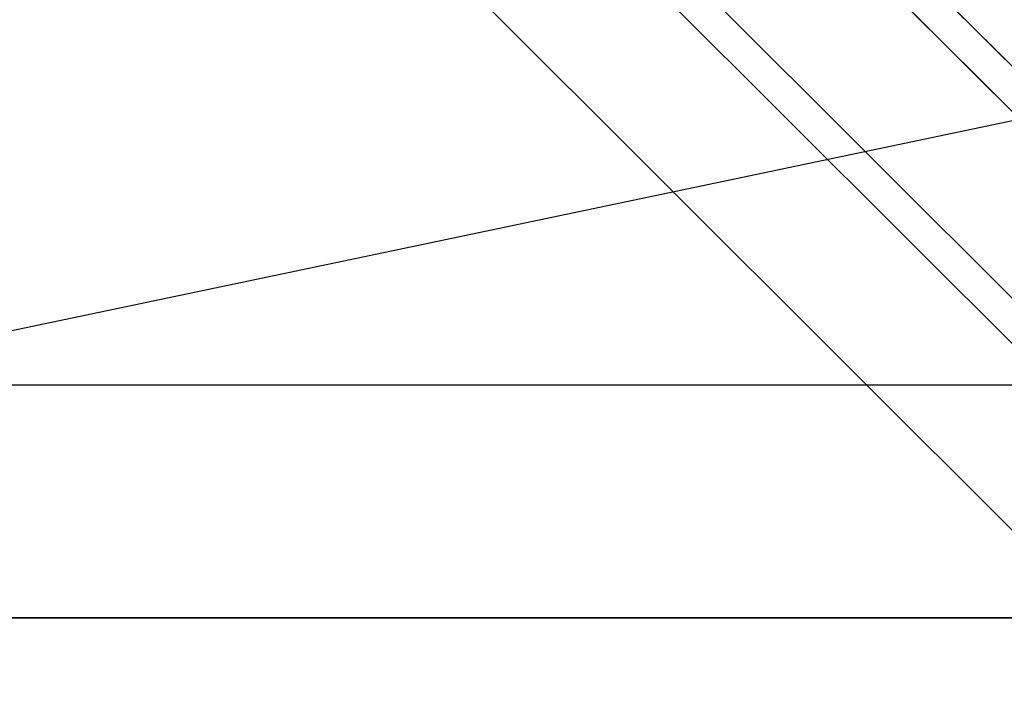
# Model space of a CAD drawing. Header units: millimetres. Extents: x -790 to 790, y -470 to 723.
# Tile 5 of 10: x -568 to -270, y 182 to 386. Entities that reach past the tile are written whole.
import ezdxf

# ---------------------------------------------------------------- set-up
doc = ezdxf.new("R2010")
doc.units = ezdxf.units.MM
doc.layers.add('HIDDEN', color=7, linetype='Continuous')
doc.layers.add('THICK', color=7, linetype='Continuous')

msp = doc.modelspace()

# ---------------------------------------------------------------- linework, layer by layer
at = {"layer": 'HIDDEN'}
for p, q in [((560, -469.62), (-560, 650.38)), ((0, 204.46), (-790, 204.46))]:
    msp.add_line(p, q, dxfattribs=at)
at = {"layer": 'THICK'}
for p, q in [((0, 104.09), (-562.5, 666.59)), ((35.13, 68.96), (-562.5, 666.59)), ((28.28, 62.1), (-562.5, 652.88)), ((63.41, 26.97), (-562.5, 652.88)), ((0, 33.82), (-562.5, 596.32)), ((35.13, -1.31), (-562.5, 596.32)), ((28.28, -8.17), (-562.5, 582.61)), ((0, -36.44), (-562.5, 526.06)), ((-648.8, 275.06), (-158, 378)), ((-719.4, 275.06), (0, 275.06)), ((-790, 204.46), (0, 204.46))]:
    msp.add_line(p, q, dxfattribs=at)

doc.saveas('drawing.dxf')
